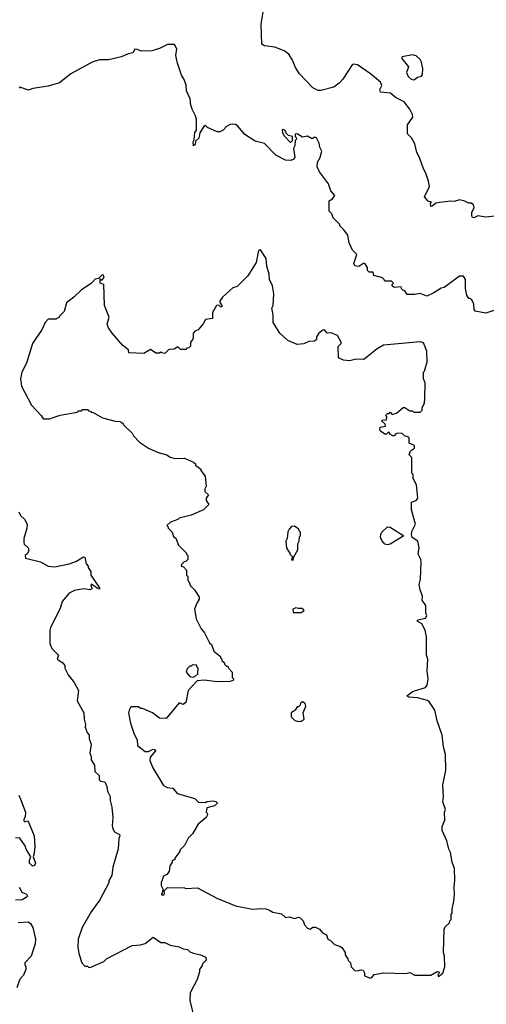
# Model space of a CAD drawing. Extents: x 1861455 to 2058065, y 200073 to 437907.
# Tile 59 of 256: x 1969417 to 1972980, y 217398 to 224918. Entities that reach past the tile are written whole.
import ezdxf

# ---------------------------------------------------------------- set-up
doc = ezdxf.new("R2010")
doc.units = 0

msp = doc.modelspace()

# ---------------------------------------------------------------- linework, layer by layer
at = {"layer": '0CON05XD'}
for points in [[(1973045, 223417.5), (1972975, 223410), (1972915, 223421.2), (1972885, 223404), (1972871.2, 223411.2), (1972868, 223425), (1972870, 223445), (1972886.7, 223485), (1972882.5, 223505), (1972865, 223517.5), (1972845, 223517.5), (1972815, 223531.2), (1972775, 223541.2), (1972735, 223530), (1972705, 223532), (1972625, 223522), (1972593.3, 223516.7), (1972566.1, 223493.9), (1972555, 223492.5), (1972552.5, 223517.5), (1972560, 223525), (1972535, 223533.3), (1972506.7, 223565), (1972545.6, 223644.4), (1972538.6, 223685), (1972518.9, 223745), (1972499.1, 223779.1), (1972469.2, 223865), (1972448.8, 223905), (1972435, 223970), (1972407.5, 224015), (1972377, 224047), (1972378.8, 224115), (1972418.8, 224175), (1972415.7, 224195), (1972396.2, 224235), (1972351.4, 224291.4), (1972285, 224324.1), (1972248.1, 224358.1), (1972172.5, 224365), (1972166.9, 224385), (1972181.8, 224415), (1972170.4, 224440.4), (1972094.3, 224504.3), (1971995, 224574.4), (1971965, 224578.8), (1971955, 224574), (1971885.2, 224464.8), (1971856.3, 224433.7), (1971815, 224402.9), (1971715, 224376.4), (1971695, 224378.1), (1971655, 224398.1), (1971553.8, 224503.8), (1971523.7, 224553.7), (1971498.2, 224615), (1971471.9, 224655), (1971435, 224679.4), (1971365, 224708.8), (1971285, 224718.8), (1971265, 224732.5), (1971260, 224885), (1971275, 224976.7)], [(1973090, 222715), (1972975, 222677.5), (1972895, 222692), (1972887.5, 222705), (1972884, 222745), (1972868, 222778), (1972855, 222790), (1972845, 222790), (1972830, 222815), (1972820, 222865), (1972820, 222935), (1972805, 222960), (1972775, 222960), (1972657, 222873), (1972635, 222867.5), (1972578.3, 222831.7), (1972525, 222807.5), (1972475, 222827.5), (1972435, 222820), (1972375, 222820), (1972358.3, 222848.3), (1972341.7, 222851.7), (1972331.7, 222861.7), (1972328.3, 222878.3), (1972275, 222872.5), (1972260, 222885), (1972260, 222895), (1972270, 222905), (1972255, 222920), (1972205, 222920), (1972200, 222935), (1972187, 222947), (1972120, 222965), (1972115, 222990), (1972085, 222990), (1972073, 223003), (1972072.5, 223025), (1972055, 223052.5), (1972045, 223057.5), (1972005, 223033.8), (1971975, 223037.5), (1971967.5, 223055), (1971990, 223125), (1971958.3, 223158.3), (1971932.5, 223215), (1971921.7, 223271.7), (1971895, 223310), (1971860, 223345), (1971860, 223355), (1971810, 223405), (1971800, 223435), (1971780, 223455), (1971780, 223535), (1971805, 223550), (1971822.5, 223575), (1971791.7, 223611.7), (1971773.6, 223663.6), (1971706.4, 223756.4), (1971687.5, 223795), (1971690.7, 223829.3), (1971710, 223865), (1971722.5, 223915), (1971707.5, 223945), (1971703.3, 223975), (1971682.5, 224015), (1971668.3, 224021.7), (1971655, 224010), (1971645, 224010), (1971615, 224027.5), (1971575, 224020), (1971535, 224047.5), (1971520, 224045), (1971520, 224025), (1971528.3, 224018.3), (1971530, 224005), (1971520, 223995), (1971517.5, 223955), (1971507.5, 223935), (1971517.5, 223865), (1971505, 223850), (1971486.4, 223843.6), (1971446.4, 223846.4), (1971373.6, 223883.6), (1971285, 223972.5), (1971215, 223990), (1971135, 224042.5), (1971082.5, 224105), (1971065, 224116.7), (1971045, 224120), (1971023, 224117), (1970995, 224102.5), (1970970, 224075), (1970945, 224062.5), (1970925, 224062.5), (1970850, 224095), (1970835, 224110), (1970825, 224107.5), (1970792, 224055), (1970785.5, 224014.6), (1970760, 223990), (1970755.5, 223964.5), (1970744, 223954), (1970740.8, 223985), (1970749.5, 224000.4), (1970754.3, 224055.7), (1970765.8, 224075), (1970767.5, 224155), (1970760, 224185), (1970732.5, 224235), (1970722.5, 224265), (1970717.5, 224315), (1970690, 224375), (1970687, 224417), (1970671.7, 224461.7), (1970652.5, 224495), (1970622.5, 224585), (1970610, 224645), (1970617.5, 224695), (1970598.3, 224728.3), (1970545, 224730), (1970485, 224697.5), (1970425, 224680), (1970345, 224676.7), (1970315, 224691.2), (1970297, 224693), (1970280, 224665), (1970245, 224657.5), (1970195, 224633.3), (1970095, 224612.5), (1970025, 224612.5), (1969970, 224595), (1969806.4, 224503.6), (1969720, 224435), (1969635, 224410), (1969517, 224393), (1969485, 224380), (1969418.3, 224401.7), (1969412.5, 224395)], [(1972425, 224460), (1972435, 224464.4), (1972455, 224478.6), (1972485, 224486.7), (1972491.4, 224498.6), (1972494.4, 224545.6), (1972485.4, 224595), (1972475.5, 224615), (1972445, 224642.5), (1972415, 224650.8), (1972336.2, 224635), (1972333.1, 224625), (1972385, 224557.5), (1972371.4, 224515), (1972381.8, 224485), (1972405, 224464.6), (1972425, 224460)], [(1971485, 223980), (1971500, 223995), (1971500, 224025), (1971470, 224035), (1971451.7, 224051.7), (1971450, 224065), (1971440, 224075), (1971421.7, 224078.3), (1971422.5, 224055), (1971435, 224030), (1971485, 223980)], [(1972095, 217597.5), (1972105, 217602.5), (1972123, 217627), (1972195, 217637.5), (1972365, 217632.5), (1972395, 217640), (1972435, 217620), (1972555, 217620), (1972605, 217650), (1972620, 217645), (1972620, 217635), (1972610, 217625), (1972615, 217610), (1972647.5, 217635), (1972663.3, 217685), (1972661.2, 217765), (1972653.8, 217795), (1972657.5, 217975), (1972667, 217993), (1972698.3, 218021.7), (1972700, 218035), (1972710, 218045), (1972710, 218085), (1972720, 218095), (1972720, 218125), (1972732.5, 218185), (1972737.5, 218235), (1972733.3, 218295), (1972740, 218345), (1972737.5, 218435), (1972720, 218485), (1972707, 218557), (1972693, 218583), (1972677, 218647), (1972642.5, 218725), (1972642.5, 218755), (1972662.5, 218805), (1972660, 218865), (1972667.5, 218885), (1972647.5, 218945), (1972652.5, 218985), (1972647.5, 219075), (1972670, 219185), (1972667.5, 219305), (1972653.3, 219365), (1972642.5, 219455), (1972603.6, 219563.6), (1972587.5, 219645), (1972546.4, 219706.4), (1972529.5, 219719.6), (1972455, 219738.1), (1972387.5, 219745), (1972372.5, 219755), (1972412.5, 219785), (1972432.5, 219792.5), (1972515, 219817.5), (1972527.5, 219835), (1972536.7, 219885), (1972527.5, 219945), (1972532.5, 220035), (1972523.3, 220065), (1972522.5, 220205), (1972512.5, 220255), (1972487.5, 220305), (1972452.5, 220325), (1972460, 220335), (1972515, 220346.7), (1972526.7, 220365), (1972517.5, 220385), (1972517.5, 220445), (1972490, 220485), (1972492.5, 220515), (1972473.3, 220565), (1972467.5, 220605), (1972477.5, 220645), (1972482.5, 220775), (1972480, 220795), (1972460, 220835), (1972466.2, 220885), (1972456.7, 220935), (1972414.3, 220964.3), (1972407.5, 220985), (1972411.2, 221008.8), (1972438.8, 221065), (1972408.8, 221175), (1972407.5, 221232.5), (1972443.6, 221246.4), (1972457.5, 221265), (1972447.5, 221365), (1972420, 221415), (1972420, 221445), (1972410, 221455), (1972410, 221575), (1972390, 221595), (1972400, 221625), (1972430, 221645), (1972430, 221665), (1972390, 221685), (1972390, 221725), (1972385, 221730), (1972355, 221740), (1972337, 221757), (1972305, 221760), (1972290, 221755), (1972275, 221740), (1972265, 221740), (1972241.7, 221751.7), (1972235, 221770), (1972217, 221753), (1972205, 221752.5), (1972172.5, 221775), (1972167.5, 221785), (1972170, 221805), (1972210, 221815), (1972208.3, 221828.3), (1972180, 221855), (1972185, 221860), (1972218.3, 221861.7), (1972220, 221885), (1972210, 221895), (1972225, 221910), (1972238.3, 221911.7), (1972245, 221920), (1972261.7, 221901.7), (1972295, 221912.5), (1972345, 221957.5), (1972357, 221957), (1972395, 221930), (1972415, 221930), (1972425, 221920), (1972475, 221920), (1972490, 221935), (1972490, 221955), (1972507, 221993), (1972510, 222025), (1972512.5, 222145), (1972500, 222175), (1972500, 222225), (1972507, 222233), (1972527.5, 222305), (1972526.4, 222386.4), (1972499.3, 222449.3), (1972475, 222457.5), (1972195, 222432), (1972146.7, 222405), (1972045, 222322.5), (1971985, 222326.7), (1971935, 222312.5), (1971888.3, 222318.3), (1971850, 222335), (1971848.3, 222421.7), (1971872.5, 222445), (1971872.5, 222455), (1971842.5, 222505), (1971795, 222527.5), (1971765, 222523.3), (1971745, 222548.8), (1971732.3, 222547.7), (1971700, 222525), (1971682.5, 222495), (1971682.5, 222475), (1971667, 222463), (1971625, 222460), (1971585, 222442.5), (1971535, 222437.5), (1971465, 222467.5), (1971403.6, 222523.6), (1971352.5, 222605), (1971352.5, 222665), (1971342.5, 222715), (1971352.5, 222735), (1971357.5, 222825), (1971347.5, 222885), (1971323.6, 222933.6), (1971322.5, 222975), (1971303.3, 223035), (1971297.5, 223095), (1971255, 223160), (1971240, 223155), (1971222.5, 223065), (1971158.3, 222961.7), (1971078.3, 222881.7), (1971045, 222870), (1970965, 222800), (1970942.5, 222765), (1970960, 222735), (1970960, 222725), (1970950, 222725), (1970937.5, 222737.5), (1970920, 222735), (1970888.3, 222681.7), (1970890, 222635), (1970835, 222627.5), (1970817.5, 222595), (1970779.3, 222550.7), (1970755, 222540), (1970740, 222525), (1970741.7, 222488.3), (1970737, 222473), (1970720, 222455), (1970720, 222425), (1970708.3, 222411.7), (1970691.7, 222408.3), (1970685, 222400), (1970645, 222400), (1970625, 222420), (1970597, 222403), (1970555, 222400), (1970525, 222370), (1970503, 222373), (1970495, 222380), (1970485, 222372.5), (1970455, 222372.5), (1970415, 222400), (1970365, 222367.5), (1970250, 222375), (1970246.7, 222396.7), (1970205, 222430), (1970122.5, 222525), (1970093.9, 222563.9), (1970083.6, 222593.6), (1970100, 222645), (1970063.3, 222735), (1970060, 222895), (1970030, 222905), (1970031.7, 222938.3), (1970045, 222930), (1970061.7, 222948.3), (1970055, 222970), (1970045, 222967.5), (1970018.3, 222941.7), (1969994.2, 222935.8), (1969965, 222906.7), (1969885, 222851.2), (1969830.3, 222799.7), (1969774.2, 222755.8), (1969755, 222690), (1969720, 222655), (1969715, 222640), (1969701.7, 222638.3), (1969695, 222630), (1969635, 222630), (1969610, 222605), (1969587.5, 222555), (1969513.3, 222445), (1969467.5, 222295), (1969433.3, 222225), (1969423.3, 222175), (1969430.5, 222120.4), (1969507.5, 221975), (1969580, 221895), (1969595, 221870), (1969645, 221870), (1969725, 221897.5), (1969855, 221920), (1969865, 221930), (1969888.3, 221931.7), (1969895, 221940), (1969935, 221940), (1969941.7, 221931.7), (1969958.3, 221928.3), (1969961.7, 221921.7), (1969978.3, 221918.3), (1970048.3, 221878.3), (1970145, 221852.5), (1970185, 221850), (1970195, 221840), (1970205, 221840), (1970210, 221825), (1970275, 221760), (1970285, 221740), (1970330.7, 221690.7), (1970400, 221645), (1970475, 221612.5), (1970540, 221595), (1970565, 221577.5), (1970605, 221567.5), (1970675, 221570), (1970745, 221540), (1970760, 221525), (1970760, 221515), (1970800, 221485), (1970800, 221475), (1970831.7, 221431.7), (1970840, 221355), (1970830, 221335), (1970830, 221315), (1970858.3, 221288.3), (1970851.7, 221278.3), (1970840, 221265), (1970840, 221245), (1970860, 221215), (1970820, 221175), (1970727, 221133), (1970635, 221110), (1970625, 221100), (1970568.3, 221081.7), (1970540, 221055), (1970548.3, 221048.3), (1970550, 221035), (1970580, 221005), (1970591.7, 220971.7), (1970608.3, 220958.3), (1970630, 220905), (1970690, 220845), (1970690, 220835), (1970700, 220825), (1970700, 220795), (1970685, 220780), (1970671.7, 220778.3), (1970651.7, 220758.3), (1970650, 220745), (1970668.3, 220738.3), (1970690, 220715), (1970690, 220675), (1970700, 220665), (1970700, 220635), (1970708.3, 220628.3), (1970720, 220595), (1970755, 220560), (1970787, 220507), (1970787, 220493), (1970768.3, 220461.7), (1970752.5, 220415), (1970763, 220343), (1970802.5, 220265), (1970827.5, 220235), (1970865, 220160), (1970880, 220145), (1970900, 220095), (1970950, 220055), (1970950, 220045), (1970958.3, 220038.3), (1970960, 220025), (1970980, 220005), (1970980, 219995), (1970995, 219980), (1971005, 219980), (1971010, 219965), (1971040, 219935), (1971040, 219895), (1971050, 219885), (1971050, 219875), (1971025, 219863.3), (1970925, 219860.8), (1970825, 219873.3), (1970771.7, 219868.3), (1970702.9, 219795), (1970685, 219703.3), (1970665, 219687.5), (1970635, 219700), (1970535, 219580), (1970485, 219582.5), (1970430, 219625), (1970355, 219657.5), (1970338.3, 219658.3), (1970325, 219670), (1970265, 219670), (1970252.5, 219645), (1970247.5, 219625), (1970263.3, 219545), (1970288.3, 219468.3), (1970313.8, 219415), (1970316.7, 219375), (1970375, 219328.6), (1970400, 219330), (1970435, 219346.2), (1970451.7, 219341.7), (1970452.5, 219335), (1970412, 219285), (1970410.7, 219260.7), (1970433.9, 219203.9), (1970515, 219070), (1970543.6, 219053.6), (1970585, 219050), (1970618.3, 219008.3), (1970755, 218970), (1970783, 218943), (1970835, 218940), (1970845, 218947.5), (1970895, 218951.2), (1970915, 218947.5), (1970927.5, 218935), (1970905, 218913.3), (1970845, 218900), (1970840, 218865), (1970848.3, 218858.3), (1970850, 218845), (1970840, 218825), (1970780, 218775), (1970735, 218700), (1970703, 218667), (1970675, 218610), (1970640, 218575), (1970640, 218565), (1970600, 218515), (1970600, 218505), (1970580, 218495), (1970580, 218485), (1970563, 218457), (1970557, 218413), (1970539.3, 218390.7), (1970513.9, 218376.1), (1970496.7, 218325), (1970496.7, 218305), (1970512.5, 218275), (1970500, 218235), (1970517.5, 218235), (1970522.5, 218245), (1970520, 218265), (1970545, 218290), (1970675, 218287.5), (1970685, 218282.5), (1970775, 218287.5), (1970921.7, 218208.3), (1971065, 218150), (1971195, 218123.8), (1971265, 218130), (1971295, 218126.7), (1971325, 218117.5), (1971350.7, 218100.7), (1971415, 218090), (1971445, 218061.2), (1971475, 218066.7), (1971514.2, 218054.2), (1971545, 218063.5), (1971558.9, 218058.9), (1971582, 218035), (1971592.5, 218005), (1971615, 217980), (1971635, 217972.5), (1971655, 217987.5), (1971675, 217987.5), (1971705, 217972.5), (1971730, 217945), (1971759.3, 217929.3), (1971770, 217895), (1971790, 217885), (1971820, 217855), (1971865, 217840), (1971879.3, 217829.3), (1971902.5, 217795), (1971902.5, 217775), (1971922.5, 217745), (1971923.8, 217733.8), (1971942.5, 217715), (1971947.5, 217685), (1971975, 217657.5), (1971995, 217653.8), (1972025, 217662.5), (1972038.8, 217658.8), (1972049.3, 217639.3), (1972050, 217615), (1972095, 217597.5)], [(1969410.7, 221160.7), (1969422.7, 221132.7), (1969452.5, 221102.5), (1969473.8, 221065), (1969472, 221035), (1969447.5, 220955), (1969447.5, 220925), (1969451.7, 220911.7), (1969482.5, 220885), (1969486.7, 220865), (1969475, 220840), (1969457.5, 220825), (1969461.2, 220805), (1969576.4, 220776.4), (1969633.6, 220743.6), (1969685, 220740), (1969795, 220763.3), (1969845, 220780), (1969905, 220816.2), (1969913.6, 220813.6), (1969923, 220763), (1969940, 220745), (1969940, 220735), (1969960, 220705), (1969960, 220675), (1970025, 220580), (1970025, 220570), (1970013, 220573), (1969962.5, 220607.5), (1969960, 220595), (1969970, 220575), (1969957, 220563), (1969905, 220572.5), (1969835, 220557.5), (1969795, 220537.5), (1969740, 220475), (1969725, 220420), (1969652.5, 220275), (1969647.5, 220255), (1969647.5, 220155), (1969662.5, 220115), (1969712.5, 220065), (1969702.5, 220035), (1969745.8, 220005.8), (1969762.5, 219985), (1969762.5, 219965), (1969787.5, 219915), (1969832.5, 219855), (1969866.7, 219795), (1969856.7, 219715), (1969907.5, 219625), (1969910, 219575), (1969920, 219535), (1969917.5, 219515), (1969933, 219473), (1969947.5, 219455), (1969947.5, 219425), (1969962.5, 219385), (1969952.5, 219315), (1969961.7, 219291.7), (1969963.3, 219265), (1969987.5, 219225), (1969990, 219175), (1970022.5, 219145), (1970023, 219113), (1970033.6, 219103.6), (1970066.4, 219096.4), (1970081.7, 219061.7), (1970087.5, 219025), (1970106.4, 218986.4), (1970107.5, 218955), (1970120, 218905), (1970126.7, 218825), (1970122.5, 218765), (1970128.3, 218738.3), (1970140, 218715), (1970177.5, 218695), (1970182.5, 218685), (1970172.5, 218665), (1970167.5, 218585), (1970126.7, 218445), (1970119.3, 218380.7), (1970097.5, 218345), (1970097.5, 218325), (1970027.5, 218195), (1969962.5, 218105), (1969892.5, 217985), (1969862.5, 217895), (1969860, 217835), (1969867.5, 217785), (1969890, 217715), (1969915, 217690), (1969935, 217690), (1969941.7, 217681.7), (1969955, 217680), (1970060, 217725), (1970080, 217745), (1970275, 217847.5), (1970338.3, 217851.7), (1970375, 217863.3), (1970435, 217910), (1970495, 217870), (1970525, 217871.2), (1970565, 217850), (1970635, 217837.5), (1970665, 217822.5), (1970697, 217817), (1970715, 217800), (1970745, 217787.5), (1970797, 217777), (1970838.3, 217758.3), (1970840, 217735), (1970811.7, 217708.3), (1970810, 217695), (1970790, 217665), (1970790, 217645), (1970771.7, 217588.3), (1970717.5, 217485), (1970717, 217427), (1970753, 217273)], [(1971505, 220790), (1971510, 220815), (1971541.7, 220868.3), (1971540, 220915), (1971550, 220935), (1971553, 220967), (1971560, 220975), (1971560, 221005), (1971550, 221015), (1971548.3, 221028.3), (1971515, 221050), (1971493, 221047), (1971473, 221027), (1971463, 221007), (1971460, 220955), (1971450, 220935), (1971453, 220883), (1971480, 220845), (1971480, 220835), (1971500, 220815), (1971491.7, 220791.7), (1971505, 220790)], [(1972225, 220906.7), (1972205, 220912.5), (1972181.7, 220941.7), (1972172.5, 220965), (1972173.6, 220986.4), (1972182.5, 221005), (1972223.9, 221046.1), (1972245, 221042.5), (1972350, 220975), (1972245, 220913.3), (1972225, 220906.7)], [(1971565, 220390), (1971590, 220405), (1971575, 220420), (1971545, 220420), (1971525, 220427.5), (1971503, 220417), (1971505, 220390), (1971565, 220390)], [(1970735, 219897.5), (1970755, 219902.5), (1970777, 219923), (1970780, 219965), (1970770, 219975), (1970768.3, 219988.3), (1970735, 219990), (1970725, 219980), (1970715, 219980), (1970695, 219960), (1970687.5, 219935), (1970715, 219902.5), (1970735, 219897.5)], [(1971545, 219557.5), (1971565, 219560), (1971590, 219575), (1971580, 219625), (1971602.5, 219675), (1971596.4, 219696.4), (1971575, 219707.5), (1971561.7, 219698.3), (1971558.3, 219681.7), (1971545, 219670), (1971535, 219670), (1971520, 219645), (1971490, 219625), (1971490, 219595), (1971517, 219567), (1971545, 219557.5)], [(1969408.8, 218995), (1969423.3, 218965), (1969462, 218865), (1969459.5, 218830.4), (1969448.3, 218811.7), (1969448.3, 218798.3), (1969455, 218792.5), (1969475, 218800), (1969485, 218790), (1969527.5, 218685), (1969532.5, 218605), (1969528.3, 218551.7), (1969520, 218525), (1969536.1, 218476.1), (1969530.7, 218459.3), (1969515, 218452.5), (1969492, 218475), (1969491.7, 218498.3), (1969502.5, 218525), (1969465, 218583.3), (1969458.8, 218608.8), (1969418, 218668), (1969385, 218668.8)], [(1969412.7, 218292.7), (1969432, 218255), (1969469.1, 218239.1), (1969476, 218225), (1969467.3, 218212.7), (1969435, 218196.9), (1969385, 218194.2)], [(1969405, 218024), (1969485, 218027.5), (1969500, 218015), (1969516.2, 217985), (1969536.1, 217896.1), (1969535, 217860), (1969503.8, 217765), (1969456.7, 217715), (1969455, 217702.5), (1969463.3, 217685), (1969463.3, 217665), (1969445, 217620), (1969418.6, 217591.4), (1969396, 217525)]]:
    msp.add_lwpolyline(points, dxfattribs=at)

doc.saveas('drawing.dxf')
